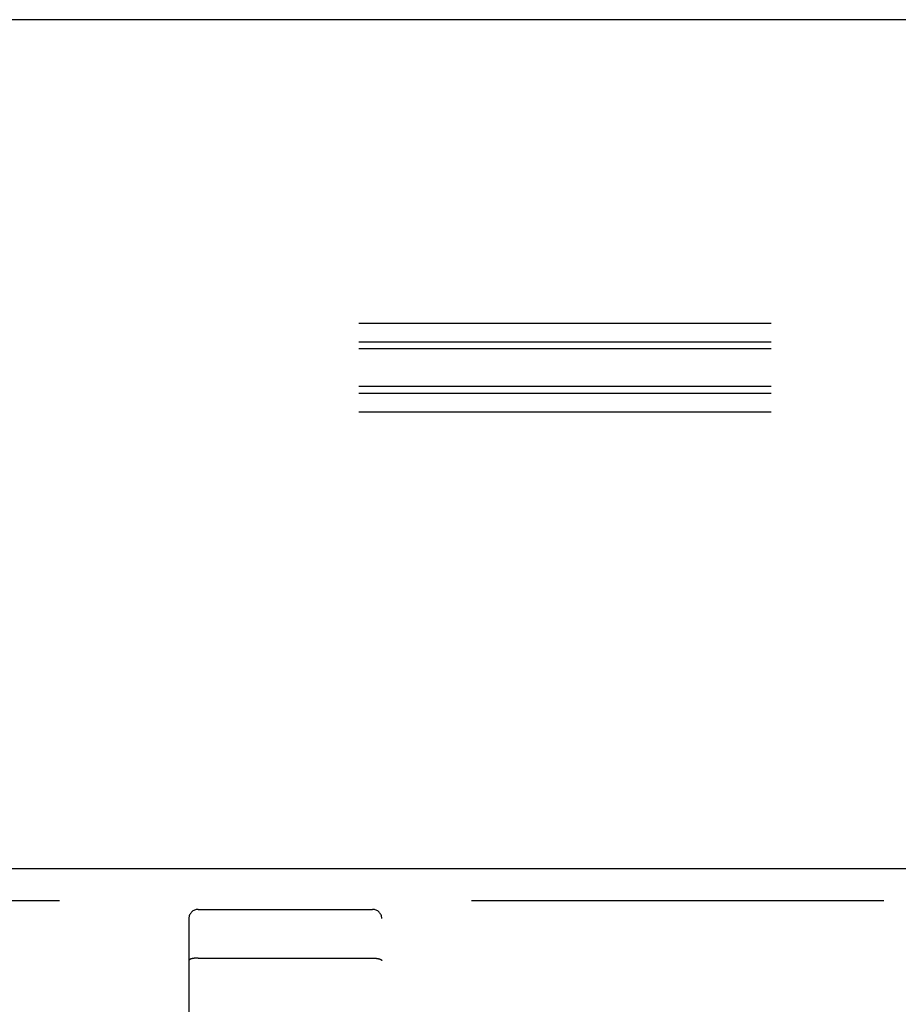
# Model space of a CAD drawing. Header units: inches. Extents: x 0 to 243, y 0 to 157.
# Tile 25 of 69: x 83.25 to 86.1, y 92.22 to 95.41. Entities that reach past the tile are written whole.
import ezdxf

# ---------------------------------------------------------------- set-up
doc = ezdxf.new("R2010")
doc.units = ezdxf.units.IN
doc.header["$LTSCALE"] = 13.357143
doc.header["$MEASUREMENT"] = 0
doc.linetypes.add('HIDDEN', pattern=[0.2, 0.1, -0.1])
doc.layers.get('0').update_dxf_attribs({"linetype": 'CONTINUOUS'})
doc.layers.add('DEFAULT_2', color=8, linetype='HIDDEN')
doc.layers.add('DOOR_3_ASSEMBLY', color=7, linetype='CONTINUOUS')

msp = doc.modelspace()

# ---------------------------------------------------------------- linework, layer by layer
at = {"color": 7, "linetype": 'Continuous'}
msp.add_line((167.047, 95.4079), (49.172, 95.4079), dxfattribs=at)
at = {"layer": 'DEFAULT_2', "color": 8, "linetype": 'HIDDEN'}
for p, q in [((131.0975, 94.4238), (49.1095, 94.4238)), ((131.0975, 94.3628), (49.079, 94.3628)), ((131.0975, 94.341), (49.1095, 94.341)), ((131.0975, 94.219), (49.079, 94.219)), ((131.0975, 94.1972), (49.1095, 94.1972)), ((131.0975, 94.1362), (49.1095, 94.1362))]:
    msp.add_line(p, q, dxfattribs=at)
at = {"layer": 'DOOR_3_ASSEMBLY', "color": 3, "linetype": 'Continuous'}
msp.add_line((49.9845, 92.6579), (86.922, 92.6579), dxfattribs=at)
at = {"layer": 'DOOR_3_ASSEMBLY', "color": 8, "linetype": 'HIDDEN'}
for p, q in [((49.9845, 92.5539), (86.922, 92.5539)), ((83.827, 92.5254), (84.392, 92.5254)), ((83.797, 92.4954), (83.797, 90.7704)), ((84.422, 90.7704), (84.422, 92.4954)), ((83.8136, 92.3666), (83.8128, 92.3665)), ((83.8143, 92.3667), (83.8136, 92.3666)), ((83.8151, 92.3667), (83.8143, 92.3667)), ((83.8159, 92.3668), (83.8151, 92.3667)), ((83.8167, 92.3669), (83.8159, 92.3668)), ((83.8175, 92.367), (83.8167, 92.3669)), ((83.8183, 92.367), (83.8175, 92.367)), ((83.8191, 92.3671), (83.8183, 92.367)), ((83.8199, 92.3671), (83.8191, 92.3671)), ((83.8207, 92.3672), (83.8199, 92.3671)), ((83.8215, 92.3672), (83.8207, 92.3672)), ((83.8224, 92.3673), (83.8215, 92.3672)), ((83.8232, 92.3673), (83.8224, 92.3673)), ((83.824, 92.3673), (83.8232, 92.3673)), ((83.8249, 92.3673), (83.824, 92.3673)), ((83.8257, 92.3673), (83.8249, 92.3673)), ((83.8266, 92.3674), (83.8257, 92.3673)), ((83.8266, 92.3674), (84.392, 92.3674)), ((84.392, 92.3674), (84.3928, 92.3674)), ((84.3928, 92.3674), (84.3937, 92.3673)), ((84.3937, 92.3673), (84.3945, 92.3673)), ((84.3945, 92.3673), (84.3953, 92.3673)), ((84.3953, 92.3673), (84.3962, 92.3673)), ((84.3962, 92.3673), (84.397, 92.3672)), ((84.397, 92.3672), (84.3978, 92.3672)), ((84.3978, 92.3672), (84.3986, 92.3672)), ((84.3986, 92.3672), (84.3995, 92.3671)), ((84.3995, 92.3671), (84.4003, 92.3671)), ((84.4003, 92.3671), (84.4011, 92.367)), ((84.4011, 92.367), (84.4019, 92.3669)), ((84.4019, 92.3669), (84.4027, 92.3669)), ((84.4027, 92.3669), (84.4035, 92.3668)), ((84.4035, 92.3668), (84.4042, 92.3667)), ((84.4042, 92.3667), (84.405, 92.3666))]:
    msp.add_line(p, q, dxfattribs=at)
for points in [[(83.8128, 92.3665), (83.8125, 92.3664), (83.8121, 92.3664), (83.8117, 92.3663), (83.8114, 92.3663), (83.811, 92.3662), (83.8107, 92.3662), (83.8103, 92.3661), (83.81, 92.366), (83.8096, 92.366), (83.8093, 92.3659), (83.8089, 92.3659), (83.8086, 92.3658), (83.8083, 92.3657), (83.8079, 92.3657), (83.8076, 92.3656), (83.8073, 92.3655), (83.807, 92.3655), (83.8067, 92.3654), (83.8064, 92.3653), (83.8061, 92.3652), (83.8058, 92.3652), (83.8055, 92.3651), (83.8052, 92.365), (83.8049, 92.3649), (83.8046, 92.3649), (83.8043, 92.3648), (83.8041, 92.3647), (83.8038, 92.3646), (83.8035, 92.3645), (83.8033, 92.3645), (83.803, 92.3644), (83.8028, 92.3643), (83.8025, 92.3642), (83.8023, 92.3641), (83.802, 92.364), (83.8018, 92.364), (83.8016, 92.3639), (83.8014, 92.3638), (83.8011, 92.3637), (83.8009, 92.3636), (83.8007, 92.3635), (83.8005, 92.3634), (83.8003, 92.3633), (83.8001, 92.3632), (83.7999, 92.3631), (83.7998, 92.363), (83.7996, 92.363), (83.7994, 92.3629), (83.7993, 92.3628), (83.7991, 92.3627), (83.7989, 92.3626), (83.7988, 92.3625), (83.7987, 92.3624), (83.7985, 92.3623), (83.7984, 92.3622), (83.7983, 92.3621), (83.7981, 92.362), (83.798, 92.3619), (83.7979, 92.3618), (83.7978, 92.3617), (83.7977, 92.3616), (83.7976, 92.3615), (83.7976, 92.3614), (83.7975, 92.3613), (83.7974, 92.3612), (83.7973, 92.3611), (83.7973, 92.361), (83.7972, 92.3609), (83.7972, 92.3608), (83.7971, 92.3606), (83.7971, 92.3605), (83.797, 92.3604), (83.797, 92.3603), (83.797, 92.3602), (83.797, 92.3601), (83.797, 92.36), (83.797, 92.3599)], [(84.405, 92.3666), (84.4057, 92.3665), (84.4061, 92.3665), (84.4065, 92.3664), (84.4068, 92.3664), (84.4072, 92.3663), (84.4076, 92.3663), (84.4079, 92.3662), (84.4083, 92.3662), (84.4086, 92.3661), (84.409, 92.366), (84.4093, 92.366), (84.4097, 92.3659), (84.41, 92.3659), (84.4103, 92.3658), (84.4107, 92.3657), (84.411, 92.3657), (84.4113, 92.3656), (84.4116, 92.3655), (84.412, 92.3655), (84.4123, 92.3654), (84.4126, 92.3653), (84.4129, 92.3652), (84.4132, 92.3652), (84.4135, 92.3651), (84.4138, 92.365), (84.4141, 92.3649), (84.4143, 92.3649), (84.4146, 92.3648), (84.4149, 92.3647), (84.4152, 92.3646), (84.4154, 92.3645), (84.4157, 92.3645), (84.4159, 92.3644), (84.4162, 92.3643), (84.4164, 92.3642), (84.4167, 92.3641), (84.4169, 92.364), (84.4171, 92.364), (84.4174, 92.3639), (84.4176, 92.3638), (84.4178, 92.3637), (84.418, 92.3636), (84.4182, 92.3635), (84.4184, 92.3634), (84.4186, 92.3633), (84.4188, 92.3632), (84.419, 92.3631), (84.4192, 92.363), (84.4194, 92.363), (84.4195, 92.3629), (84.4197, 92.3628), (84.4198, 92.3627), (84.42, 92.3626), (84.4201, 92.3625), (84.4203, 92.3624), (84.4204, 92.3623), (84.4206, 92.3622), (84.4207, 92.3621), (84.4208, 92.362), (84.4209, 92.3619), (84.421, 92.3618), (84.4211, 92.3617), (84.4212, 92.3616), (84.4213, 92.3615), (84.4214, 92.3614), (84.4215, 92.3613), (84.4215, 92.3612), (84.4216, 92.3611), (84.4217, 92.361), (84.4217, 92.3609), (84.4218, 92.3608), (84.4218, 92.3606), (84.4219, 92.3605), (84.4219, 92.3604), (84.4219, 92.3603), (84.4219, 92.3602), (84.422, 92.3601), (84.422, 92.36), (84.422, 92.3599)]]:
    msp.add_lwpolyline(points, dxfattribs=at)
for centre, start, end in [((83.827, 92.4954), 90, 180), ((84.392, 92.4954), 0, 90)]:
    msp.add_arc(centre, 0.03, start, end, dxfattribs=at)

doc.saveas('drawing.dxf')
